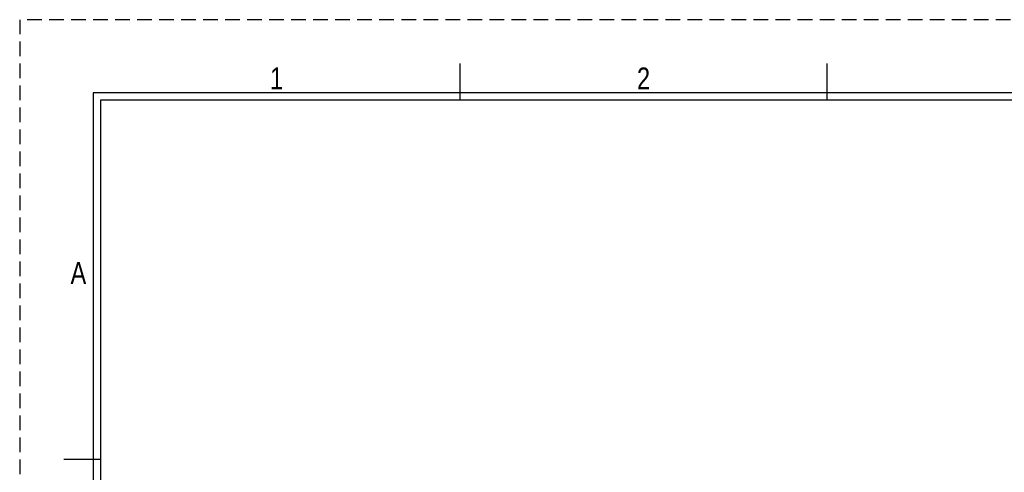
# Model space of a CAD drawing. Header units: millimetres. Extents: x -559 to 10735, y -2326 to 222.
# Tile 35 of 256: x 0 to 134, y 148 to 210. Entities that reach past the tile are written whole.
import ezdxf
from ezdxf.enums import TextEntityAlignment as Align

# ---------------------------------------------------------------- set-up
doc = ezdxf.new("R2010")
doc.units = ezdxf.units.MM
doc.header["$LTSCALE"] = 4
doc.linetypes.add('DASHED', pattern=[0.75, 0.5, -0.25])
doc.layers.add('COMMENT', color=4, linetype='Continuous')
doc.layers.add('ZUWAKU', color=7, linetype='Continuous')

# ---------------------------------------------------------------- blocks, each defined once
blk = doc.blocks.new('JIS_border_a4(L)')
at = {"color": 5}
for p, q in [((287, 200), (10, 200)), ((10, 200), (10, 10)), ((286, 199), (11, 199)), ((11, 199), (11, 11))]:
    blk.add_line(p, q, dxfattribs=at)
at = {"layer": 'ZUWAKU'}
for p, q in [((60, 199), (60, 204)), ((110, 199), (110, 204)), ((11, 150), (6, 150))]:
    blk.add_line(p, q, dxfattribs=at)
at = {"layer": 'ZUWAKU', "color": 5, "linetype": 'DASHED'}
blk.add_lwpolyline([(0, 0), (297, 0), (297, 210), (0, 210)], close=True, dxfattribs=at)
at = {"layer": 'COMMENT', "width": 0.8}
for s, p in [('2', (85, 202)), ('1', (35, 202)), ('A', (8, 175.43))]:
    blk.add_text(s, height=3, dxfattribs=at).set_placement(p, align=Align.MIDDLE)

msp = doc.modelspace()

# ---------------------------------------------------------------- block references
msp.add_blockref('JIS_border_a4(L)', (0, 0))

doc.saveas('drawing.dxf')
